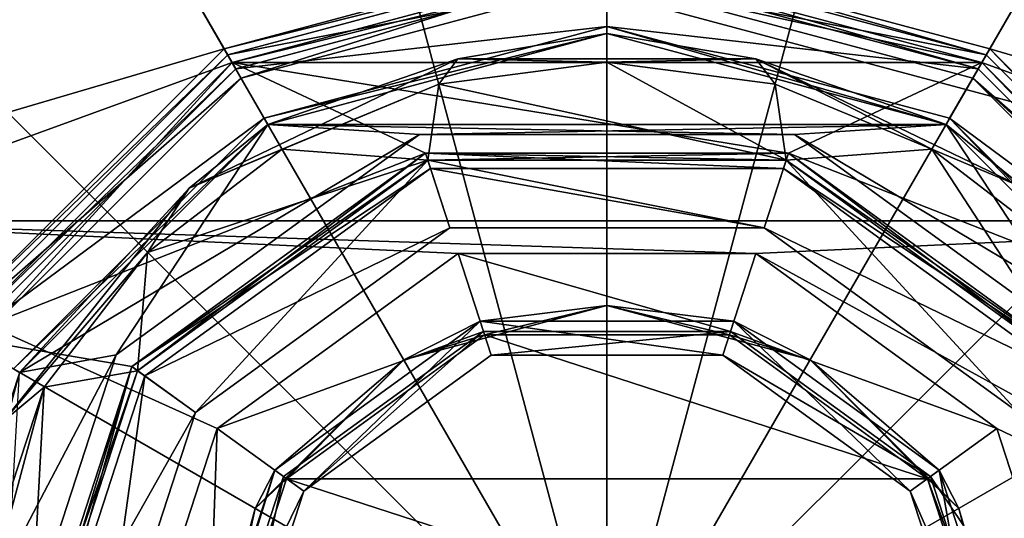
# Model space of a CAD drawing. Extents: x -50 to 50, y -119 to 244.
# Tile 109 of 112: x -16 to 11, y 215 to 229. Entities that reach past the tile are written whole.
import ezdxf

# ---------------------------------------------------------------- set-up
doc = ezdxf.new("R2010")
doc.units = 0
doc.header["$LTSCALE"] = 65.185185
for name, color, linetype in [('100', 7, 'CONTINUOUS'), ('101', 7, 'CONTINUOUS'), ('103', 7, 'CONTINUOUS'), ('105', 7, 'CONTINUOUS'), ('107', 7, 'CONTINUOUS'), ('108', 7, 'CONTINUOUS'), ('110', 7, 'CONTINUOUS'), ('1102', 7, 'CONTINUOUS'), ('1104', 7, 'CONTINUOUS'), ('1105', 7, 'CONTINUOUS'), ('1106', 7, 'CONTINUOUS'), ('112', 7, 'CONTINUOUS'), ('1166', 7, 'CONTINUOUS'), ('1168', 7, 'CONTINUOUS'), ('1169', 7, 'CONTINUOUS'), ('1171', 7, 'CONTINUOUS'), ('1174', 7, 'CONTINUOUS'), ('1176', 7, 'CONTINUOUS'), ('1177', 7, 'CONTINUOUS'), ('1178', 7, 'CONTINUOUS'), ('1180', 7, 'CONTINUOUS'), ('1181', 7, 'CONTINUOUS'), ('1184', 7, 'CONTINUOUS'), ('1186', 7, 'CONTINUOUS'), ('66', 7, 'CONTINUOUS'), ('68', 7, 'CONTINUOUS'), ('70', 7, 'CONTINUOUS'), ('72', 7, 'CONTINUOUS'), ('74', 7, 'CONTINUOUS'), ('76', 7, 'CONTINUOUS'), ('77', 7, 'CONTINUOUS'), ('78', 7, 'CONTINUOUS'), ('79', 7, 'CONTINUOUS'), ('80', 7, 'CONTINUOUS'), ('81', 7, 'CONTINUOUS'), ('83', 7, 'CONTINUOUS'), ('85', 7, 'CONTINUOUS'), ('87', 7, 'CONTINUOUS'), ('89', 7, 'CONTINUOUS'), ('92', 7, 'CONTINUOUS'), ('93', 7, 'CONTINUOUS'), ('94', 7, 'CONTINUOUS'), ('96', 7, 'CONTINUOUS'), ('98', 7, 'CONTINUOUS')]:
    doc.layers.add(name, color=color, linetype=linetype)

msp = doc.modelspace()

# ---------------------------------------------------------------- linework, layer by layer
at = {"layer": '100', "linetype": 'CONTINUOUS'}
for points in [[(0, 228.2, 6), (-4.712, 227.579, 6), (5.022, 225.455, 6), (0, 228.2, 6)], [(4.712, 227.579, 6), (0, 228.2, 6), (5.022, 225.455, 6), (4.712, 227.579, 6)], [(-4.712, 227.579, 6), (-9.103, 225.76, 6), (-5.022, 225.455, 6), (-4.712, 227.579, 6)], [(5.022, 225.455, 6), (-4.712, 227.579, 6), (-5.022, 225.455, 6), (5.022, 225.455, 6)], [(9.103, 225.76, 6), (4.712, 227.579, 6), (5.022, 225.455, 6), (9.103, 225.76, 6)], [(-9.103, 225.76, 6), (-12.874, 222.865, 6), (-5.022, 225.455, 6), (-9.103, 225.76, 6)], [(13.147, 219.551, 6), (9.103, 225.76, 6), (5.022, 225.455, 6), (13.147, 219.551, 6)], [(12.874, 222.865, 6), (9.103, 225.76, 6), (13.147, 219.551, 6), (12.874, 222.865, 6)], [(-5.022, 225.455, 6), (-12.874, 222.865, 6), (-13.147, 219.551, 6), (-5.022, 225.455, 6)], [(-12.874, 222.865, 6), (-15.766, 219.093, 6), (-13.147, 219.551, 6), (-12.874, 222.865, 6)], [(-15.766, 219.093, 6), (-16.25, 210, 6), (-13.147, 219.551, 6), (-15.766, 219.093, 6)], [(-15.766, 219.093, 6), (-18.2, 210, 6), (-16.25, 210, 6), (-15.766, 219.093, 6)]]:
    msp.add_3dface(points, dxfattribs=at)
at = {"layer": '101', "linetype": 'CONTINUOUS'}
for points in [[(-9.5, 226.454, 6.8), (0, 229, 6.8), (-9.5, 226.454, 37.3), (-9.5, 226.454, 6.8)], [(-9.5, 226.454, 37.3), (0, 229, 6.8), (0, 229, 37.3), (-9.5, 226.454, 37.3)], [(0, 229, 6.8), (9.5, 226.454, 6.8), (0, 229, 37.3), (0, 229, 6.8)], [(0, 229, 37.3), (9.5, 226.454, 6.8), (9.5, 226.454, 37.3), (0, 229, 37.3)], [(-16.454, 219.5, 6.8), (-9.5, 226.454, 6.8), (-16.454, 219.5, 37.3), (-16.454, 219.5, 6.8)], [(-16.454, 219.5, 37.3), (-9.5, 226.454, 6.8), (-9.5, 226.454, 37.3), (-16.454, 219.5, 37.3)], [(9.5, 226.454, 6.8), (16.454, 219.5, 6.8), (9.5, 226.454, 37.3), (9.5, 226.454, 6.8)], [(9.5, 226.454, 37.3), (16.454, 219.5, 6.8), (16.454, 219.5, 37.3), (9.5, 226.454, 37.3)]]:
    msp.add_3dface(points, dxfattribs=at)
at = {"layer": '103', "linetype": 'CONTINUOUS'}
for points in [[(0, 229, 6.8), (-9.5, 226.454, 6.8), (-4.176, 228.295, 6.234), (0, 229, 6.8)], [(0, 229, 6.8), (-4.176, 228.295, 6.234), (4.176, 228.295, 6.234), (0, 229, 6.8)], [(9.5, 226.454, 6.8), (0, 229, 6.8), (4.176, 228.295, 6.234), (9.5, 226.454, 6.8)], [(-11.7, 224.672, 6.234), (-4.712, 227.579, 6), (-4.176, 228.295, 6.234), (-11.7, 224.672, 6.234)], [(-9.5, 226.454, 6.8), (-11.7, 224.672, 6.234), (-4.176, 228.295, 6.234), (-9.5, 226.454, 6.8)], [(-4.712, 227.579, 6), (0, 228.2, 6), (-4.176, 228.295, 6.234), (-4.712, 227.579, 6)], [(-4.176, 228.295, 6.234), (0, 228.2, 6), (4.176, 228.295, 6.234), (-4.176, 228.295, 6.234)], [(0, 228.2, 6), (4.712, 227.579, 6), (4.176, 228.295, 6.234), (0, 228.2, 6)], [(4.712, 227.579, 6), (9.103, 225.76, 6), (4.176, 228.295, 6.234), (4.712, 227.579, 6)], [(4.176, 228.295, 6.234), (9.103, 225.76, 6), (11.7, 224.672, 6.234), (4.176, 228.295, 6.234)], [(9.5, 226.454, 6.8), (4.176, 228.295, 6.234), (11.7, 224.672, 6.234), (9.5, 226.454, 6.8)], [(-9.103, 225.76, 6), (-4.712, 227.579, 6), (-11.7, 224.672, 6.234), (-9.103, 225.76, 6)], [(-9.5, 226.454, 6.8), (-16.454, 219.5, 6.8), (-11.7, 224.672, 6.234), (-9.5, 226.454, 6.8)], [(16.454, 219.5, 6.8), (9.5, 226.454, 6.8), (11.7, 224.672, 6.234), (16.454, 219.5, 6.8)], [(-12.874, 222.865, 6), (-9.103, 225.76, 6), (-11.7, 224.672, 6.234), (-12.874, 222.865, 6)], [(9.103, 225.76, 6), (12.874, 222.865, 6), (11.7, 224.672, 6.234), (9.103, 225.76, 6)], [(-16.907, 218.142, 6.234), (-12.874, 222.865, 6), (-11.7, 224.672, 6.234), (-16.907, 218.142, 6.234)], [(-16.454, 219.5, 6.8), (-16.907, 218.142, 6.234), (-11.7, 224.672, 6.234), (-16.454, 219.5, 6.8)], [(-15.766, 219.093, 6), (-12.874, 222.865, 6), (-16.907, 218.142, 6.234), (-15.766, 219.093, 6)], [(-18.2, 210, 6), (-15.766, 219.093, 6), (-18.766, 210, 6.234), (-18.2, 210, 6)], [(-18.766, 210, 6.234), (-15.766, 219.093, 6), (-16.907, 218.142, 6.234), (-18.766, 210, 6.234)]]:
    msp.add_3dface(points, dxfattribs=at)
at = {"layer": '105', "linetype": 'CONTINUOUS'}
for points in [[(0, 230.8, 37.5), (0, 231, 37.3), (-10.5, 228.186, 37.3), (0, 230.8, 37.5)], [(0, 230.8, 37.5), (10.4, 228.013, 37.5), (0, 231, 37.3), (0, 230.8, 37.5)], [(10.4, 228.013, 37.5), (10.5, 228.186, 37.3), (0, 231, 37.3), (10.4, 228.013, 37.5)], [(-10.4, 228.013, 37.5), (0, 230.8, 37.5), (-10.5, 228.186, 37.3), (-10.4, 228.013, 37.5)], [(-10.4, 228.013, 37.5), (-10.5, 228.186, 37.3), (-18.186, 220.5, 37.3), (-10.4, 228.013, 37.5)], [(10.4, 228.013, 37.5), (18.013, 220.4, 37.5), (10.5, 228.186, 37.3), (10.4, 228.013, 37.5)], [(18.013, 220.4, 37.5), (18.186, 220.5, 37.3), (10.5, 228.186, 37.3), (18.013, 220.4, 37.5)], [(-18.013, 220.4, 37.5), (-10.4, 228.013, 37.5), (-18.186, 220.5, 37.3), (-18.013, 220.4, 37.5)]]:
    msp.add_3dface(points, dxfattribs=at)
at = {"layer": '107', "linetype": 'CONTINUOUS'}
for points in [[(0, 229.2, 37.5), (-9.6, 226.628, 37.5), (0, 229, 37.3), (0, 229.2, 37.5)], [(-9.6, 226.628, 37.5), (-9.5, 226.454, 37.3), (0, 229, 37.3), (-9.6, 226.628, 37.5)], [(9.6, 226.628, 37.5), (0, 229.2, 37.5), (9.5, 226.454, 37.3), (9.6, 226.628, 37.5)], [(0, 229.2, 37.5), (0, 229, 37.3), (9.5, 226.454, 37.3), (0, 229.2, 37.5)], [(-9.6, 226.628, 37.5), (-16.628, 219.6, 37.5), (-9.5, 226.454, 37.3), (-9.6, 226.628, 37.5)], [(9.6, 226.628, 37.5), (9.5, 226.454, 37.3), (16.454, 219.5, 37.3), (9.6, 226.628, 37.5)], [(16.628, 219.6, 37.5), (9.6, 226.628, 37.5), (16.454, 219.5, 37.3), (16.628, 219.6, 37.5)], [(-16.628, 219.6, 37.5), (-16.454, 219.5, 37.3), (-9.5, 226.454, 37.3), (-16.628, 219.6, 37.5)]]:
    msp.add_3dface(points, dxfattribs=at)
at = {"layer": '108', "linetype": 'CONTINUOUS'}
for points in [[(-10.25, 227.754, 2.5), (-10.5, 228.186, 3), (0, 231, 3), (-10.25, 227.754, 2.5)], [(0, 230.5, 2.5), (-10.25, 227.754, 2.5), (0, 231, 3), (0, 230.5, 2.5)], [(0, 230.5, 2.5), (0, 231, 3), (10.5, 228.186, 3), (0, 230.5, 2.5)], [(10.25, 227.754, 2.5), (0, 230.5, 2.5), (10.5, 228.186, 3), (10.25, 227.754, 2.5)], [(-17.754, 220.25, 2.5), (-18.186, 220.5, 3), (-10.5, 228.186, 3), (-17.754, 220.25, 2.5)], [(-10.25, 227.754, 2.5), (-17.754, 220.25, 2.5), (-10.5, 228.186, 3), (-10.25, 227.754, 2.5)], [(10.25, 227.754, 2.5), (10.5, 228.186, 3), (18.186, 220.5, 3), (10.25, 227.754, 2.5)], [(17.754, 220.25, 2.5), (10.25, 227.754, 2.5), (18.186, 220.5, 3), (17.754, 220.25, 2.5)]]:
    msp.add_3dface(points, dxfattribs=at)
at = {"layer": '110', "linetype": 'CONTINUOUS'}
for points in [[(-11.528, 218.376, 4), (-5.022, 225.455, 6), (-13.147, 219.551, 6), (-11.528, 218.376, 4)], [(-11.528, 218.376, 4), (-4.403, 223.553, 4), (-5.022, 225.455, 6), (-11.528, 218.376, 4)], [(-4.403, 223.553, 4), (4.403, 223.553, 4), (-5.022, 225.455, 6), (-4.403, 223.553, 4)], [(4.403, 223.553, 4), (5.022, 225.455, 6), (-5.022, 225.455, 6), (4.403, 223.553, 4)], [(4.403, 223.553, 4), (11.528, 218.376, 4), (5.022, 225.455, 6), (4.403, 223.553, 4)], [(11.528, 218.376, 4), (13.147, 219.551, 6), (5.022, 225.455, 6), (11.528, 218.376, 4)], [(-16.25, 210, 6), (-11.528, 218.376, 4), (-13.147, 219.551, 6), (-16.25, 210, 6)], [(-14.25, 210, 4), (-11.528, 218.376, 4), (-16.25, 210, 6), (-14.25, 210, 4)]]:
    msp.add_3dface(points, dxfattribs=at)
at = {"layer": '1102', "linetype": 'CONTINUOUS'}
for points in [[(0, 229, 4), (9.5, 226.454, 4), (-9.5, 226.454, 4), (0, 229, 4)], [(-16.454, 219.5, 4), (-9.5, 226.454, 4), (-13.753, 219.992, 4), (-16.454, 219.5, 4)], [(-13.753, 219.992, 4), (-9.5, 226.454, 4), (-5.253, 226.168, 4), (-13.753, 219.992, 4)], [(-9.5, 226.454, 4), (9.5, 226.454, 4), (5.253, 226.168, 4), (-9.5, 226.454, 4)], [(-5.253, 226.168, 4), (-9.5, 226.454, 4), (5.253, 226.168, 4), (-5.253, 226.168, 4)], [(9.5, 226.454, 4), (16.454, 219.5, 4), (5.253, 226.168, 4), (9.5, 226.454, 4)], [(5.253, 226.168, 4), (16.454, 219.5, 4), (13.753, 219.992, 4), (5.253, 226.168, 4)], [(-17, 210, 4), (-16.454, 219.5, 4), (-13.753, 219.992, 4), (-17, 210, 4)]]:
    msp.add_3dface(points, dxfattribs=at)
at = {"layer": '1104', "linetype": 'CONTINUOUS'}
for points in [[(-13.753, 219.992, 4), (-5.253, 226.168, 4), (-13.753, 219.992, 2.5), (-13.753, 219.992, 4)], [(-13.753, 219.992, 2.5), (-5.253, 226.168, 4), (-5.253, 226.168, 2.5), (-13.753, 219.992, 2.5)], [(-5.253, 226.168, 4), (5.253, 226.168, 4), (-5.253, 226.168, 2.5), (-5.253, 226.168, 4)], [(-5.253, 226.168, 2.5), (5.253, 226.168, 4), (5.253, 226.168, 2.5), (-5.253, 226.168, 2.5)], [(5.253, 226.168, 4), (13.753, 219.992, 4), (5.253, 226.168, 2.5), (5.253, 226.168, 4)], [(5.253, 226.168, 2.5), (13.753, 219.992, 4), (13.753, 219.992, 2.5), (5.253, 226.168, 2.5)], [(-17, 210, 2.5), (-17, 210, 4), (-13.753, 219.992, 4), (-17, 210, 2.5)], [(-17, 210, 2.5), (-13.753, 219.992, 4), (-13.753, 219.992, 2.5), (-17, 210, 2.5)]]:
    msp.add_3dface(points, dxfattribs=at)
at = {"layer": '1105', "linetype": 'CONTINUOUS'}
for points in [[(0, 229, 4), (-9.5, 226.454, 4), (0, 229, 2.5), (0, 229, 4)], [(0, 229, 2.5), (-9.5, 226.454, 4), (-9.5, 226.454, 2.5), (0, 229, 2.5)], [(9.5, 226.454, 4), (0, 229, 4), (9.5, 226.454, 2.5), (9.5, 226.454, 4)], [(9.5, 226.454, 2.5), (0, 229, 4), (0, 229, 2.5), (9.5, 226.454, 2.5)], [(-9.5, 226.454, 4), (-16.454, 219.5, 4), (-9.5, 226.454, 2.5), (-9.5, 226.454, 4)], [(-9.5, 226.454, 2.5), (-16.454, 219.5, 4), (-16.454, 219.5, 2.5), (-9.5, 226.454, 2.5)], [(16.454, 219.5, 4), (9.5, 226.454, 4), (16.454, 219.5, 2.5), (16.454, 219.5, 4)], [(16.454, 219.5, 2.5), (9.5, 226.454, 4), (9.5, 226.454, 2.5), (16.454, 219.5, 2.5)]]:
    msp.add_3dface(points, dxfattribs=at)
at = {"layer": '1106', "linetype": 'CONTINUOUS'}
for points in [[(9.5, 226.454, 2.5), (0, 229, 2.5), (-9.5, 226.454, 2.5), (9.5, 226.454, 2.5)], [(-5.253, 226.168, 2.5), (-9.5, 226.454, 2.5), (-16.454, 219.5, 2.5), (-5.253, 226.168, 2.5)], [(-5.253, 226.168, 2.5), (9.5, 226.454, 2.5), (-9.5, 226.454, 2.5), (-5.253, 226.168, 2.5)], [(-5.253, 226.168, 2.5), (5.253, 226.168, 2.5), (9.5, 226.454, 2.5), (-5.253, 226.168, 2.5)], [(5.253, 226.168, 2.5), (13.753, 219.992, 2.5), (9.5, 226.454, 2.5), (5.253, 226.168, 2.5)], [(13.753, 219.992, 2.5), (16.454, 219.5, 2.5), (9.5, 226.454, 2.5), (13.753, 219.992, 2.5)], [(-13.753, 219.992, 2.5), (-5.253, 226.168, 2.5), (-16.454, 219.5, 2.5), (-13.753, 219.992, 2.5)], [(-19, 210, 2.5), (-17, 210, 2.5), (-13.753, 219.992, 2.5), (-19, 210, 2.5)], [(-19, 210, 2.5), (-13.753, 219.992, 2.5), (-16.454, 219.5, 2.5), (-19, 210, 2.5)]]:
    msp.add_3dface(points, dxfattribs=at)
at = {"layer": '112', "linetype": 'CONTINUOUS'}
for points in [[(-12.944, 219.405), (-4.944, 225.217), (-4.403, 223.553), (-12.944, 219.405)], [(-4.944, 225.217), (4.944, 225.217), (4.403, 223.553), (-4.944, 225.217)], [(-4.944, 225.217), (4.403, 223.553), (-4.403, 223.553), (-4.944, 225.217)], [(4.944, 225.217), (12.944, 219.405), (4.403, 223.553), (4.944, 225.217)], [(-12.944, 219.405), (-4.403, 223.553), (-11.528, 218.376), (-12.944, 219.405)], [(12.944, 219.405), (11.528, 218.376), (4.403, 223.553), (12.944, 219.405)], [(-16, 210), (-12.944, 219.405), (-14.25, 210), (-16, 210)], [(-14.25, 210), (-12.944, 219.405), (-11.528, 218.376), (-14.25, 210)]]:
    msp.add_3dface(points, dxfattribs=at)
at = {"layer": '1166', "linetype": 'CONTINUOUS'}
for points in [[(0, 243.5, 70.5), (-8.671, 242.358, 70.5), (0, 210, 73.5), (0, 243.5, 70.5)], [(8.671, 242.358, 70.5), (0, 243.5, 70.5), (0, 210, 73.5), (8.671, 242.358, 70.5)], [(-8.671, 242.358, 70.5), (-16.75, 239.012, 70.5), (0, 210, 73.5), (-8.671, 242.358, 70.5)], [(16.75, 239.012, 70.5), (8.671, 242.358, 70.5), (0, 210, 73.5), (16.75, 239.012, 70.5)], [(-16.75, 239.012, 70.5), (-23.688, 233.688, 70.5), (0, 210, 73.5), (-16.75, 239.012, 70.5)], [(23.688, 233.688, 70.5), (16.75, 239.012, 70.5), (0, 210, 73.5), (23.688, 233.688, 70.5)], [(-23.688, 233.688, 70.5), (-29.012, 226.75, 70.5), (0, 210, 73.5), (-23.688, 233.688, 70.5)], [(29.012, 226.75, 70.5), (23.688, 233.688, 70.5), (0, 210, 73.5), (29.012, 226.75, 70.5)], [(-29.012, 226.75, 70.5), (-32.359, 218.67, 70.5), (0, 210, 73.5), (-29.012, 226.75, 70.5)], [(32.359, 218.67, 70.5), (29.012, 226.75, 70.5), (0, 210, 73.5), (32.359, 218.67, 70.5)], [(-32.359, 218.67, 70.5), (-33.5, 210, 70.5), (0, 210, 73.5), (-32.359, 218.67, 70.5)], [(16.817, 210, 72.749), (32.359, 218.67, 70.5), (0, 210, 73.5), (16.817, 210, 72.749)]]:
    msp.add_3dface(points, dxfattribs=at)
at = {"layer": '1168', "linetype": 'CONTINUOUS'}
for points in [[(-10.922, 217.935, 57.5), (-4.172, 222.839, 57.5), (-3.461, 220.652, 57.5), (-10.922, 217.935, 57.5)], [(-4.172, 222.839, 57.5), (4.172, 222.839, 57.5), (3.461, 220.652, 57.5), (-4.172, 222.839, 57.5)], [(-3.461, 220.652, 57.5), (-4.172, 222.839, 57.5), (3.461, 220.652, 57.5), (-3.461, 220.652, 57.5)], [(4.172, 222.839, 57.5), (10.922, 217.935, 57.5), (3.461, 220.652, 57.5), (4.172, 222.839, 57.5)], [(-9.061, 216.583, 57.5), (-10.922, 217.935, 57.5), (-3.461, 220.652, 57.5), (-9.061, 216.583, 57.5)], [(3.461, 220.652, 57.5), (10.922, 217.935, 57.5), (9.061, 216.583, 57.5), (3.461, 220.652, 57.5)], [(-13.5, 210, 57.5), (-10.922, 217.935, 57.5), (-11.2, 210, 57.5), (-13.5, 210, 57.5)], [(-11.2, 210, 57.5), (-10.922, 217.935, 57.5), (-9.061, 216.583, 57.5), (-11.2, 210, 57.5)], [(10.922, 217.935, 57.5), (13.5, 210, 57.5), (9.061, 216.583, 57.5), (10.922, 217.935, 57.5)], [(9.061, 216.583, 57.5), (13.5, 210, 57.5), (11.2, 210, 57.5), (9.061, 216.583, 57.5)]]:
    msp.add_3dface(points, dxfattribs=at)
at = {"layer": '1169', "linetype": 'CONTINUOUS'}
for points in [[(-23.816, 223.75, 68.5), (-13.75, 233.816, 68.5), (-23.816, 223.75, 69.5), (-23.816, 223.75, 68.5)], [(-23.816, 223.75, 69.5), (-13.75, 233.816, 68.5), (-13.75, 233.816, 69.5), (-23.816, 223.75, 69.5)]]:
    msp.add_3dface(points, dxfattribs=at)
at = {"layer": '1171', "linetype": 'CONTINUOUS'}
for points in [[(-8.495, 216.172, 58.2), (-3.245, 219.986, 58.2), (-8.495, 216.172, 66), (-8.495, 216.172, 58.2)], [(-8.495, 216.172, 66), (-3.245, 219.986, 58.2), (-3.245, 219.986, 66), (-8.495, 216.172, 66)], [(-3.245, 219.986, 58.2), (3.245, 219.986, 58.2), (-3.245, 219.986, 66), (-3.245, 219.986, 58.2)], [(-3.245, 219.986, 66), (3.245, 219.986, 58.2), (3.245, 219.986, 66), (-3.245, 219.986, 66)], [(3.245, 219.986, 58.2), (8.495, 216.172, 58.2), (8.495, 216.172, 66), (3.245, 219.986, 58.2)], [(3.245, 219.986, 66), (3.245, 219.986, 58.2), (8.495, 216.172, 66), (3.245, 219.986, 66)], [(-10.5, 210, 58.2), (-8.495, 216.172, 58.2), (-10.5, 210, 66), (-10.5, 210, 58.2)], [(-10.5, 210, 66), (-8.495, 216.172, 58.2), (-8.495, 216.172, 66), (-10.5, 210, 66)], [(8.495, 216.172, 58.2), (10.5, 210, 58.2), (8.495, 216.172, 66), (8.495, 216.172, 58.2)], [(8.495, 216.172, 66), (10.5, 210, 58.2), (10.5, 210, 66), (8.495, 216.172, 66)]]:
    msp.add_3dface(points, dxfattribs=at)
at = {"layer": '1174', "linetype": 'CONTINUOUS'}
for points in [[(-9.061, 216.583, 57.5), (-3.461, 220.652, 57.5), (-8.495, 216.172, 58.2), (-9.061, 216.583, 57.5)], [(-3.461, 220.652, 57.5), (-3.245, 219.986, 58.2), (-8.495, 216.172, 58.2), (-3.461, 220.652, 57.5)], [(-3.461, 220.652, 57.5), (3.461, 220.652, 57.5), (-3.245, 219.986, 58.2), (-3.461, 220.652, 57.5)], [(3.461, 220.652, 57.5), (3.245, 219.986, 58.2), (-3.245, 219.986, 58.2), (3.461, 220.652, 57.5)], [(3.461, 220.652, 57.5), (9.061, 216.583, 57.5), (3.245, 219.986, 58.2), (3.461, 220.652, 57.5)], [(9.061, 216.583, 57.5), (8.495, 216.172, 58.2), (3.245, 219.986, 58.2), (9.061, 216.583, 57.5)], [(-11.2, 210, 57.5), (-9.061, 216.583, 57.5), (-10.5, 210, 58.2), (-11.2, 210, 57.5)], [(-9.061, 216.583, 57.5), (-8.495, 216.172, 58.2), (-10.5, 210, 58.2), (-9.061, 216.583, 57.5)], [(9.061, 216.583, 57.5), (11.2, 210, 57.5), (8.495, 216.172, 58.2), (9.061, 216.583, 57.5)], [(11.2, 210, 57.5), (10.5, 210, 58.2), (8.495, 216.172, 58.2), (11.2, 210, 57.5)]]:
    msp.add_3dface(points, dxfattribs=at)
at = {"layer": '1176', "linetype": 'CONTINUOUS'}
for points in [[(-3.43, 220.557, 70), (8.981, 216.524, 70), (-8.981, 216.524, 70), (-3.43, 220.557, 70)], [(3.43, 220.557, 70), (8.981, 216.524, 70), (-3.43, 220.557, 70), (3.43, 220.557, 70)], [(-8.981, 216.524, 70), (11.1, 210, 70), (-11.1, 210, 70), (-8.981, 216.524, 70)], [(8.981, 216.524, 70), (11.1, 210, 70), (-8.981, 216.524, 70), (8.981, 216.524, 70)]]:
    msp.add_3dface(points, dxfattribs=at)
at = {"layer": '1177', "linetype": 'CONTINUOUS'}
for points in [[(-4.172, 222.839, 57.5), (-10.922, 217.935, 57.5), (-4.172, 222.839, 69.5), (-4.172, 222.839, 57.5)], [(-4.172, 222.839, 69.5), (-10.922, 217.935, 57.5), (-10.922, 217.935, 69.5), (-4.172, 222.839, 69.5)], [(4.172, 222.839, 57.5), (-4.172, 222.839, 57.5), (4.172, 222.839, 69.5), (4.172, 222.839, 57.5)], [(4.172, 222.839, 69.5), (-4.172, 222.839, 57.5), (-4.172, 222.839, 69.5), (4.172, 222.839, 69.5)], [(10.922, 217.935, 57.5), (4.172, 222.839, 57.5), (10.922, 217.935, 69.5), (10.922, 217.935, 57.5)], [(10.922, 217.935, 69.5), (4.172, 222.839, 57.5), (4.172, 222.839, 69.5), (10.922, 217.935, 69.5)], [(-10.922, 217.935, 57.5), (-13.5, 210, 57.5), (-10.922, 217.935, 69.5), (-10.922, 217.935, 57.5)], [(-10.922, 217.935, 69.5), (-13.5, 210, 57.5), (-13.5, 210, 69.5), (-10.922, 217.935, 69.5)], [(13.5, 210, 57.5), (10.922, 217.935, 57.5), (13.5, 210, 69.5), (13.5, 210, 57.5)], [(13.5, 210, 69.5), (10.922, 217.935, 57.5), (10.922, 217.935, 69.5), (13.5, 210, 69.5)]]:
    msp.add_3dface(points, dxfattribs=at)
at = {"layer": '1178', "linetype": 'CONTINUOUS'}
for points in [[(-23.816, 223.75, 69.5), (-13.75, 233.816, 69.5), (23.816, 223.75, 69.5), (-23.816, 223.75, 69.5)], [(-13.75, 233.816, 69.5), (13.75, 233.816, 69.5), (23.816, 223.75, 69.5), (-13.75, 233.816, 69.5)], [(-27.5, 210, 69.5), (-23.816, 223.75, 69.5), (-13.5, 210, 69.5), (-27.5, 210, 69.5)], [(-23.816, 223.75, 69.5), (23.816, 223.75, 69.5), (4.172, 222.839, 69.5), (-23.816, 223.75, 69.5)], [(-23.816, 223.75, 69.5), (4.172, 222.839, 69.5), (-4.172, 222.839, 69.5), (-23.816, 223.75, 69.5)], [(-23.816, 223.75, 69.5), (-4.172, 222.839, 69.5), (-10.922, 217.935, 69.5), (-23.816, 223.75, 69.5)], [(-23.816, 223.75, 69.5), (-10.922, 217.935, 69.5), (-13.5, 210, 69.5), (-23.816, 223.75, 69.5)], [(23.816, 223.75, 69.5), (27.5, 210, 69.5), (4.172, 222.839, 69.5), (23.816, 223.75, 69.5)], [(27.5, 210, 69.5), (10.922, 217.935, 69.5), (4.172, 222.839, 69.5), (27.5, 210, 69.5)], [(27.5, 210, 69.5), (13.5, 210, 69.5), (10.922, 217.935, 69.5), (27.5, 210, 69.5)]]:
    msp.add_3dface(points, dxfattribs=at)
at = {"layer": '1180', "linetype": 'CONTINUOUS'}
for points in [[(-3.554, 220.937, 69.6), (-9.304, 216.76, 69.6), (-3.554, 220.937, 67), (-3.554, 220.937, 69.6)], [(-3.554, 220.937, 67), (-9.304, 216.76, 69.6), (-9.304, 216.76, 67), (-3.554, 220.937, 67)], [(3.554, 220.937, 69.6), (-3.554, 220.937, 69.6), (3.554, 220.937, 67), (3.554, 220.937, 69.6)], [(3.554, 220.937, 67), (-3.554, 220.937, 69.6), (-3.554, 220.937, 67), (3.554, 220.937, 67)], [(9.304, 216.76, 69.6), (3.554, 220.937, 69.6), (9.304, 216.76, 67), (9.304, 216.76, 69.6)], [(9.304, 216.76, 67), (3.554, 220.937, 69.6), (3.554, 220.937, 67), (9.304, 216.76, 67)], [(-9.304, 216.76, 69.6), (-11.5, 210, 69.6), (-9.304, 216.76, 67), (-9.304, 216.76, 69.6)], [(-9.304, 216.76, 67), (-11.5, 210, 69.6), (-11.5, 210, 67), (-9.304, 216.76, 67)], [(11.5, 210, 69.6), (9.304, 216.76, 69.6), (11.5, 210, 67), (11.5, 210, 69.6)], [(11.5, 210, 67), (9.304, 216.76, 69.6), (9.304, 216.76, 67), (11.5, 210, 67)]]:
    msp.add_3dface(points, dxfattribs=at)
at = {"layer": '1181', "linetype": 'CONTINUOUS'}
for points in [[(-8.495, 216.172, 66), (-3.554, 220.937, 67), (-9.304, 216.76, 67), (-8.495, 216.172, 66)], [(-8.495, 216.172, 66), (-3.245, 219.986, 66), (-3.554, 220.937, 67), (-8.495, 216.172, 66)], [(-3.245, 219.986, 66), (3.245, 219.986, 66), (-3.554, 220.937, 67), (-3.245, 219.986, 66)], [(3.245, 219.986, 66), (3.554, 220.937, 67), (-3.554, 220.937, 67), (3.245, 219.986, 66)], [(3.245, 219.986, 66), (8.495, 216.172, 66), (3.554, 220.937, 67), (3.245, 219.986, 66)], [(8.495, 216.172, 66), (9.304, 216.76, 67), (3.554, 220.937, 67), (8.495, 216.172, 66)], [(-8.495, 216.172, 66), (-9.304, 216.76, 67), (-11.5, 210, 67), (-8.495, 216.172, 66)], [(8.495, 216.172, 66), (10.5, 210, 66), (9.304, 216.76, 67), (8.495, 216.172, 66)], [(10.5, 210, 66), (11.5, 210, 67), (9.304, 216.76, 67), (10.5, 210, 66)], [(-10.5, 210, 66), (-8.495, 216.172, 66), (-11.5, 210, 67), (-10.5, 210, 66)]]:
    msp.add_3dface(points, dxfattribs=at)
at = {"layer": '1184', "linetype": 'CONTINUOUS'}
for points in [[(-3.43, 220.557, 70), (-5.691, 219.858, 69.883), (0, 221.383, 69.883), (-3.43, 220.557, 70)], [(-5.691, 219.858, 69.883), (-3.554, 220.937, 69.6), (0, 221.383, 69.883), (-5.691, 219.858, 69.883)], [(-3.554, 220.937, 69.6), (3.554, 220.937, 69.6), (0, 221.383, 69.883), (-3.554, 220.937, 69.6)], [(3.43, 220.557, 70), (-3.43, 220.557, 70), (0, 221.383, 69.883), (3.43, 220.557, 70)], [(3.43, 220.557, 70), (0, 221.383, 69.883), (5.691, 219.858, 69.883), (3.43, 220.557, 70)], [(0, 221.383, 69.883), (3.554, 220.937, 69.6), (5.691, 219.858, 69.883), (0, 221.383, 69.883)], [(-9.304, 216.76, 69.6), (-3.554, 220.937, 69.6), (-5.691, 219.858, 69.883), (-9.304, 216.76, 69.6)], [(3.554, 220.937, 69.6), (9.304, 216.76, 69.6), (5.691, 219.858, 69.883), (3.554, 220.937, 69.6)], [(-3.43, 220.557, 70), (-8.981, 216.524, 70), (-5.691, 219.858, 69.883), (-3.43, 220.557, 70)], [(8.981, 216.524, 70), (3.43, 220.557, 70), (5.691, 219.858, 69.883), (8.981, 216.524, 70)], [(-8.981, 216.524, 70), (-9.858, 215.691, 69.883), (-5.691, 219.858, 69.883), (-8.981, 216.524, 70)], [(-9.858, 215.691, 69.883), (-9.304, 216.76, 69.6), (-5.691, 219.858, 69.883), (-9.858, 215.691, 69.883)], [(8.981, 216.524, 70), (5.691, 219.858, 69.883), (9.858, 215.691, 69.883), (8.981, 216.524, 70)], [(5.691, 219.858, 69.883), (9.304, 216.76, 69.6), (9.858, 215.691, 69.883), (5.691, 219.858, 69.883)], [(-11.5, 210, 69.6), (-9.304, 216.76, 69.6), (-11.383, 210, 69.883), (-11.5, 210, 69.6)], [(-11.383, 210, 69.883), (-9.304, 216.76, 69.6), (-9.858, 215.691, 69.883), (-11.383, 210, 69.883)], [(9.304, 216.76, 69.6), (11.5, 210, 69.6), (9.858, 215.691, 69.883), (9.304, 216.76, 69.6)], [(-8.981, 216.524, 70), (-11.1, 210, 70), (-9.858, 215.691, 69.883), (-8.981, 216.524, 70)], [(11.1, 210, 70), (8.981, 216.524, 70), (11.383, 210, 69.883), (11.1, 210, 70)], [(8.981, 216.524, 70), (9.858, 215.691, 69.883), (11.383, 210, 69.883), (8.981, 216.524, 70)], [(-11.1, 210, 70), (-11.383, 210, 69.883), (-9.858, 215.691, 69.883), (-11.1, 210, 70)], [(9.858, 215.691, 69.883), (11.5, 210, 69.6), (11.383, 210, 69.883), (9.858, 215.691, 69.883)]]:
    msp.add_3dface(points, dxfattribs=at)
at = {"layer": '1186', "linetype": 'CONTINUOUS'}
msp.add_3dface([(-13.75, 233.816, 68.5), (-23.816, 223.75, 68.5), (-22.273, 232.275, 68.5), (-13.75, 233.816, 68.5)], dxfattribs=at)
at = {"layer": '66', "linetype": 'CONTINUOUS'}
for points in [[(-24.941, 224.4), (-14.4, 234.942), (-13.5, 233.383), (-24.941, 224.4)], [(-23.383, 223.5), (-24.941, 224.4), (-13.5, 233.383), (-23.383, 223.5)]]:
    msp.add_3dface(points, dxfattribs=at)
at = {"layer": '68', "linetype": 'CONTINUOUS'}
for points in [[(-23.383, 223.5, 1), (-13.5, 233.383, 1), (-10.5, 228.187, 1), (-23.383, 223.5, 1)], [(-10.5, 228.187, 1), (-13.5, 233.383, 1), (0, 231, 1), (-10.5, 228.187, 1)], [(0, 231, 1), (13.5, 233.383, 1), (10.5, 228.187, 1), (0, 231, 1)], [(13.5, 233.383, 1), (23.383, 223.5, 1), (10.5, 228.187, 1), (13.5, 233.383, 1)], [(-18.187, 220.5, 1), (-23.383, 223.5, 1), (-10.5, 228.187, 1), (-18.187, 220.5, 1)], [(10.5, 228.187, 1), (23.383, 223.5, 1), (18.187, 220.5, 1), (10.5, 228.187, 1)]]:
    msp.add_3dface(points, dxfattribs=at)
at = {"layer": '70', "linetype": 'CONTINUOUS'}
for points in [[(0, 231), (10.5, 228.187), (-10.5, 228.187), (0, 231)], [(-18.187, 220.5), (-10.5, 228.187), (-5.083, 225.645), (-18.187, 220.5)], [(-10.5, 228.187), (10.5, 228.187), (5.083, 225.645), (-10.5, 228.187)], [(-5.083, 225.645), (-10.5, 228.187), (5.083, 225.645), (-5.083, 225.645)], [(10.5, 228.187), (18.187, 220.5), (5.083, 225.645), (10.5, 228.187)], [(-13.308, 219.669), (-18.187, 220.5), (-5.083, 225.645), (-13.308, 219.669)], [(5.083, 225.645), (18.187, 220.5), (13.308, 219.669), (5.083, 225.645)], [(-21, 210), (-18.187, 220.5), (-16.45, 210), (-21, 210)], [(-16.45, 210), (-18.187, 220.5), (-13.308, 219.669), (-16.45, 210)]]:
    msp.add_3dface(points, dxfattribs=at)
at = {"layer": '72', "linetype": 'CONTINUOUS'}
for points in [[(0, 231.25, 2.5), (-10.625, 228.403, 2.5), (0, 230.5, 2.5), (0, 231.25, 2.5)], [(10.625, 228.403, 2.5), (0, 231.25, 2.5), (0, 230.5, 2.5), (10.625, 228.403, 2.5)], [(0, 230.5, 2.5), (-10.625, 228.403, 2.5), (-10.25, 227.754, 2.5), (0, 230.5, 2.5)], [(10.25, 227.754, 2.5), (10.625, 228.403, 2.5), (0, 230.5, 2.5), (10.25, 227.754, 2.5)], [(-10.625, 228.403, 2.5), (-18.403, 220.625, 2.5), (-10.25, 227.754, 2.5), (-10.625, 228.403, 2.5)], [(18.403, 220.625, 2.5), (10.625, 228.403, 2.5), (10.25, 227.754, 2.5), (18.403, 220.625, 2.5)], [(-10.25, 227.754, 2.5), (-18.403, 220.625, 2.5), (-17.754, 220.25, 2.5), (-10.25, 227.754, 2.5)], [(17.754, 220.25, 2.5), (18.403, 220.625, 2.5), (10.25, 227.754, 2.5), (17.754, 220.25, 2.5)]]:
    msp.add_3dface(points, dxfattribs=at)
at = {"layer": '74', "linetype": 'CONTINUOUS'}
for points in [[(-14.4, 234.942, 5), (-24.941, 224.4, 5), (-10.725, 228.576, 5), (-14.4, 234.942, 5)], [(0, 231.45, 5), (-14.4, 234.942, 5), (-10.725, 228.576, 5), (0, 231.45, 5)], [(10.725, 228.576, 5), (14.4, 234.942, 5), (0, 231.45, 5), (10.725, 228.576, 5)], [(24.941, 224.4, 5), (14.4, 234.942, 5), (10.725, 228.576, 5), (24.941, 224.4, 5)], [(-10.725, 228.576, 5), (-24.941, 224.4, 5), (-18.576, 220.725, 5), (-10.725, 228.576, 5)], [(18.576, 220.725, 5), (24.941, 224.4, 5), (10.725, 228.576, 5), (18.576, 220.725, 5)]]:
    msp.add_3dface(points, dxfattribs=at)
at = {"layer": '76', "linetype": 'CONTINUOUS'}
for points in [[(-23.383, 223.5), (-13.5, 233.383), (-23.383, 223.5, 1), (-23.383, 223.5)], [(-13.5, 233.383), (-13.5, 233.383, 1), (-23.383, 223.5, 1), (-13.5, 233.383)]]:
    msp.add_3dface(points, dxfattribs=at)
at = {"layer": '77', "linetype": 'CONTINUOUS'}
for points in [[(-10.5, 228.187, 1), (0, 231, 1), (-10.5, 228.187), (-10.5, 228.187, 1)], [(0, 231, 1), (0, 231), (-10.5, 228.187), (0, 231, 1)], [(0, 231, 1), (10.5, 228.187, 1), (0, 231), (0, 231, 1)], [(10.5, 228.187, 1), (10.5, 228.187), (0, 231), (10.5, 228.187, 1)], [(-18.187, 220.5, 1), (-10.5, 228.187, 1), (-18.187, 220.5), (-18.187, 220.5, 1)], [(-10.5, 228.187, 1), (-10.5, 228.187), (-18.187, 220.5), (-10.5, 228.187, 1)], [(10.5, 228.187, 1), (18.187, 220.5, 1), (10.5, 228.187), (10.5, 228.187, 1)], [(18.187, 220.5, 1), (18.187, 220.5), (10.5, 228.187), (18.187, 220.5, 1)]]:
    msp.add_3dface(points, dxfattribs=at)
at = {"layer": '78', "linetype": 'CONTINUOUS'}
for points in [[(-5.021, 225.455, 2.3), (-13.147, 219.551, 2.3), (-5.021, 225.455, 0.2), (-5.021, 225.455, 2.3)], [(-5.021, 225.455, 0.2), (-13.147, 219.551, 2.3), (-13.147, 219.551, 0.2), (-5.021, 225.455, 0.2)], [(5.021, 225.455, 2.3), (-5.021, 225.455, 2.3), (5.021, 225.455, 0.2), (5.021, 225.455, 2.3)], [(5.021, 225.455, 0.2), (-5.021, 225.455, 2.3), (-5.021, 225.455, 0.2), (5.021, 225.455, 0.2)], [(13.147, 219.551, 2.3), (5.021, 225.455, 2.3), (13.147, 219.551, 0.2), (13.147, 219.551, 2.3)], [(13.147, 219.551, 0.2), (5.021, 225.455, 2.3), (5.021, 225.455, 0.2), (13.147, 219.551, 0.2)], [(-16.25, 210, 2.3), (-16.25, 210, 0.2), (-13.147, 219.551, 0.2), (-16.25, 210, 2.3)], [(-13.147, 219.551, 2.3), (-16.25, 210, 2.3), (-13.147, 219.551, 0.2), (-13.147, 219.551, 2.3)]]:
    msp.add_3dface(points, dxfattribs=at)
at = {"layer": '79', "linetype": 'CONTINUOUS'}
for points in [[(-10.625, 228.403, 2.5), (0, 231.25, 2.5), (-10.625, 228.403, 4.8), (-10.625, 228.403, 2.5)], [(-10.625, 228.403, 4.8), (0, 231.25, 2.5), (0, 231.25, 4.8), (-10.625, 228.403, 4.8)], [(0, 231.25, 2.5), (10.625, 228.403, 2.5), (0, 231.25, 4.8), (0, 231.25, 2.5)], [(0, 231.25, 4.8), (10.625, 228.403, 2.5), (10.625, 228.403, 4.8), (0, 231.25, 4.8)], [(-18.403, 220.625, 2.5), (-10.625, 228.403, 2.5), (-18.403, 220.625, 4.8), (-18.403, 220.625, 2.5)], [(-18.403, 220.625, 4.8), (-10.625, 228.403, 2.5), (-10.625, 228.403, 4.8), (-18.403, 220.625, 4.8)], [(10.625, 228.403, 2.5), (18.403, 220.625, 2.5), (10.625, 228.403, 4.8), (10.625, 228.403, 2.5)], [(10.625, 228.403, 4.8), (18.403, 220.625, 2.5), (18.403, 220.625, 4.8), (10.625, 228.403, 4.8)]]:
    msp.add_3dface(points, dxfattribs=at)
at = {"layer": '80', "linetype": 'CONTINUOUS'}
for points in [[(-14.5, 235.115, 0.2), (-25.115, 224.5, 0.2), (-14.5, 235.115, 4.8), (-14.5, 235.115, 0.2)], [(-14.5, 235.115, 4.8), (-25.115, 224.5, 0.2), (-25.115, 224.5, 4.8), (-14.5, 235.115, 4.8)]]:
    msp.add_3dface(points, dxfattribs=at)
at = {"layer": '81', "linetype": 'CONTINUOUS'}
for points in [[(-14.4, 234.942, 5), (-14.5, 235.115, 4.8), (-25.115, 224.5, 4.8), (-14.4, 234.942, 5)], [(-24.941, 224.4, 5), (-14.4, 234.942, 5), (-25.115, 224.5, 4.8), (-24.941, 224.4, 5)]]:
    msp.add_3dface(points, dxfattribs=at)
at = {"layer": '83', "linetype": 'CONTINUOUS'}
for points in [[(0, 231.45, 5), (-10.725, 228.576, 5), (0, 231.25, 4.8), (0, 231.45, 5)], [(10.725, 228.576, 5), (0, 231.45, 5), (10.625, 228.403, 4.8), (10.725, 228.576, 5)], [(0, 231.45, 5), (0, 231.25, 4.8), (10.625, 228.403, 4.8), (0, 231.45, 5)], [(-10.725, 228.576, 5), (-10.625, 228.403, 4.8), (0, 231.25, 4.8), (-10.725, 228.576, 5)], [(-10.725, 228.576, 5), (-18.576, 220.725, 5), (-10.625, 228.403, 4.8), (-10.725, 228.576, 5)], [(10.725, 228.576, 5), (10.625, 228.403, 4.8), (18.403, 220.625, 4.8), (10.725, 228.576, 5)], [(18.576, 220.725, 5), (10.725, 228.576, 5), (18.403, 220.625, 4.8), (18.576, 220.725, 5)], [(-18.576, 220.725, 5), (-18.403, 220.625, 4.8), (-10.625, 228.403, 4.8), (-18.576, 220.725, 5)]]:
    msp.add_3dface(points, dxfattribs=at)
at = {"layer": '85', "linetype": 'CONTINUOUS'}
for points in [[(-13.308, 219.669, 2.5), (-5.021, 225.455, 2.3), (-5.083, 225.645, 2.5), (-13.308, 219.669, 2.5)], [(-13.147, 219.551, 2.3), (-5.021, 225.455, 2.3), (-13.308, 219.669, 2.5), (-13.147, 219.551, 2.3)], [(-5.021, 225.455, 2.3), (5.021, 225.455, 2.3), (-5.083, 225.645, 2.5), (-5.021, 225.455, 2.3)], [(-5.083, 225.645, 2.5), (5.021, 225.455, 2.3), (5.083, 225.645, 2.5), (-5.083, 225.645, 2.5)], [(5.021, 225.455, 2.3), (13.147, 219.551, 2.3), (5.083, 225.645, 2.5), (5.021, 225.455, 2.3)], [(5.083, 225.645, 2.5), (13.147, 219.551, 2.3), (13.308, 219.669, 2.5), (5.083, 225.645, 2.5)], [(-16.45, 210, 2.5), (-13.147, 219.551, 2.3), (-13.308, 219.669, 2.5), (-16.45, 210, 2.5)], [(-16.25, 210, 2.3), (-13.147, 219.551, 2.3), (-16.45, 210, 2.5), (-16.25, 210, 2.3)]]:
    msp.add_3dface(points, dxfattribs=at)
at = {"layer": '87', "linetype": 'CONTINUOUS'}
for points in [[(-13.308, 219.669), (-5.083, 225.645), (-13.147, 219.551, 0.2), (-13.308, 219.669)], [(-5.083, 225.645), (-5.021, 225.455, 0.2), (-13.147, 219.551, 0.2), (-5.083, 225.645)], [(-5.083, 225.645), (5.083, 225.645), (-5.021, 225.455, 0.2), (-5.083, 225.645)], [(5.083, 225.645), (5.021, 225.455, 0.2), (-5.021, 225.455, 0.2), (5.083, 225.645)], [(5.083, 225.645), (13.308, 219.669), (5.021, 225.455, 0.2), (5.083, 225.645)], [(13.308, 219.669), (13.147, 219.551, 0.2), (5.021, 225.455, 0.2), (13.308, 219.669)], [(-16.45, 210), (-13.308, 219.669), (-16.25, 210, 0.2), (-16.45, 210)], [(-16.25, 210, 0.2), (-13.308, 219.669), (-13.147, 219.551, 0.2), (-16.25, 210, 0.2)]]:
    msp.add_3dface(points, dxfattribs=at)
at = {"layer": '89', "linetype": 'CONTINUOUS'}
for points in [[(-24.941, 224.4), (-25.115, 224.5, 0.2), (-14.5, 235.115, 0.2), (-24.941, 224.4)], [(-14.4, 234.942), (-24.941, 224.4), (-14.5, 235.115, 0.2), (-14.4, 234.942)]]:
    msp.add_3dface(points, dxfattribs=at)
at = {"layer": '92', "linetype": 'CONTINUOUS'}
for points in [[(0, 230.8, 37.5), (-10.4, 228.013, 37.5), (0, 229.2, 37.5), (0, 230.8, 37.5)], [(10.4, 228.013, 37.5), (0, 230.8, 37.5), (0, 229.2, 37.5), (10.4, 228.013, 37.5)], [(0, 229.2, 37.5), (-10.4, 228.013, 37.5), (-9.6, 226.628, 37.5), (0, 229.2, 37.5)], [(9.6, 226.628, 37.5), (10.4, 228.013, 37.5), (0, 229.2, 37.5), (9.6, 226.628, 37.5)], [(-10.4, 228.013, 37.5), (-18.013, 220.4, 37.5), (-9.6, 226.628, 37.5), (-10.4, 228.013, 37.5)], [(18.013, 220.4, 37.5), (10.4, 228.013, 37.5), (9.6, 226.628, 37.5), (18.013, 220.4, 37.5)], [(-9.6, 226.628, 37.5), (-18.013, 220.4, 37.5), (-16.628, 219.6, 37.5), (-9.6, 226.628, 37.5)], [(16.628, 219.6, 37.5), (18.013, 220.4, 37.5), (9.6, 226.628, 37.5), (16.628, 219.6, 37.5)]]:
    msp.add_3dface(points, dxfattribs=at)
at = {"layer": '93', "linetype": 'CONTINUOUS'}
for points in [[(-10.5, 228.186, 37.3), (0, 231, 37.3), (-10.5, 228.186, 3), (-10.5, 228.186, 37.3)], [(-10.5, 228.186, 3), (0, 231, 37.3), (0, 231, 3), (-10.5, 228.186, 3)], [(0, 231, 37.3), (10.5, 228.186, 37.3), (0, 231, 3), (0, 231, 37.3)], [(0, 231, 3), (10.5, 228.186, 37.3), (10.5, 228.186, 3), (0, 231, 3)], [(-18.186, 220.5, 37.3), (-10.5, 228.186, 37.3), (-18.186, 220.5, 3), (-18.186, 220.5, 37.3)], [(-18.186, 220.5, 3), (-10.5, 228.186, 37.3), (-10.5, 228.186, 3), (-18.186, 220.5, 3)], [(10.5, 228.186, 37.3), (18.186, 220.5, 37.3), (10.5, 228.186, 3), (10.5, 228.186, 37.3)], [(10.5, 228.186, 3), (18.186, 220.5, 37.3), (18.186, 220.5, 3), (10.5, 228.186, 3)]]:
    msp.add_3dface(points, dxfattribs=at)
at = {"layer": '94', "linetype": 'CONTINUOUS'}
for points in [[(-13.308, 219.669, 2.5), (-5.083, 225.645, 2.5), (-4.944, 225.217, 2.5), (-13.308, 219.669, 2.5)], [(-5.083, 225.645, 2.5), (5.083, 225.645, 2.5), (4.944, 225.217, 2.5), (-5.083, 225.645, 2.5)], [(-4.944, 225.217, 2.5), (-5.083, 225.645, 2.5), (4.944, 225.217, 2.5), (-4.944, 225.217, 2.5)], [(5.083, 225.645, 2.5), (13.308, 219.669, 2.5), (4.944, 225.217, 2.5), (5.083, 225.645, 2.5)], [(-12.944, 219.404, 2.5), (-13.308, 219.669, 2.5), (-4.944, 225.217, 2.5), (-12.944, 219.404, 2.5)], [(4.944, 225.217, 2.5), (13.308, 219.669, 2.5), (12.944, 219.404, 2.5), (4.944, 225.217, 2.5)], [(-16.45, 210, 2.5), (-13.308, 219.669, 2.5), (-16, 210, 2.5), (-16.45, 210, 2.5)], [(-16, 210, 2.5), (-13.308, 219.669, 2.5), (-12.944, 219.404, 2.5), (-16, 210, 2.5)]]:
    msp.add_3dface(points, dxfattribs=at)
at = {"layer": '96', "linetype": 'CONTINUOUS'}
for points in [[(-12.944, 219.404, 2.5), (-4.944, 225.217, 2.5), (-12.944, 219.405), (-12.944, 219.404, 2.5)], [(-12.944, 219.405), (-4.944, 225.217, 2.5), (-4.944, 225.217), (-12.944, 219.405)], [(-4.944, 225.217, 2.5), (4.944, 225.217, 2.5), (-4.944, 225.217), (-4.944, 225.217, 2.5)], [(-4.944, 225.217), (4.944, 225.217, 2.5), (4.944, 225.217), (-4.944, 225.217)], [(4.944, 225.217, 2.5), (12.944, 219.404, 2.5), (12.944, 219.405), (4.944, 225.217, 2.5)], [(4.944, 225.217), (4.944, 225.217, 2.5), (12.944, 219.405), (4.944, 225.217)], [(-16, 210), (-12.944, 219.404, 2.5), (-12.944, 219.405), (-16, 210)], [(-16, 210, 2.5), (-12.944, 219.404, 2.5), (-16, 210), (-16, 210, 2.5)]]:
    msp.add_3dface(points, dxfattribs=at)
at = {"layer": '98', "linetype": 'CONTINUOUS'}
for points in [[(-11.528, 218.376), (-4.403, 223.553), (-11.528, 218.376, 4), (-11.528, 218.376)], [(-11.528, 218.376, 4), (-4.403, 223.553), (-4.403, 223.553, 4), (-11.528, 218.376, 4)], [(-4.403, 223.553), (4.403, 223.553), (-4.403, 223.553, 4), (-4.403, 223.553)], [(-4.403, 223.553, 4), (4.403, 223.553), (4.403, 223.553, 4), (-4.403, 223.553, 4)], [(4.403, 223.553), (11.528, 218.376), (4.403, 223.553, 4), (4.403, 223.553)], [(4.403, 223.553, 4), (11.528, 218.376), (11.528, 218.376, 4), (4.403, 223.553, 4)], [(-14.25, 210, 4), (-14.25, 210), (-11.528, 218.376), (-14.25, 210, 4)], [(-14.25, 210, 4), (-11.528, 218.376), (-11.528, 218.376, 4), (-14.25, 210, 4)]]:
    msp.add_3dface(points, dxfattribs=at)

doc.saveas('drawing.dxf')
